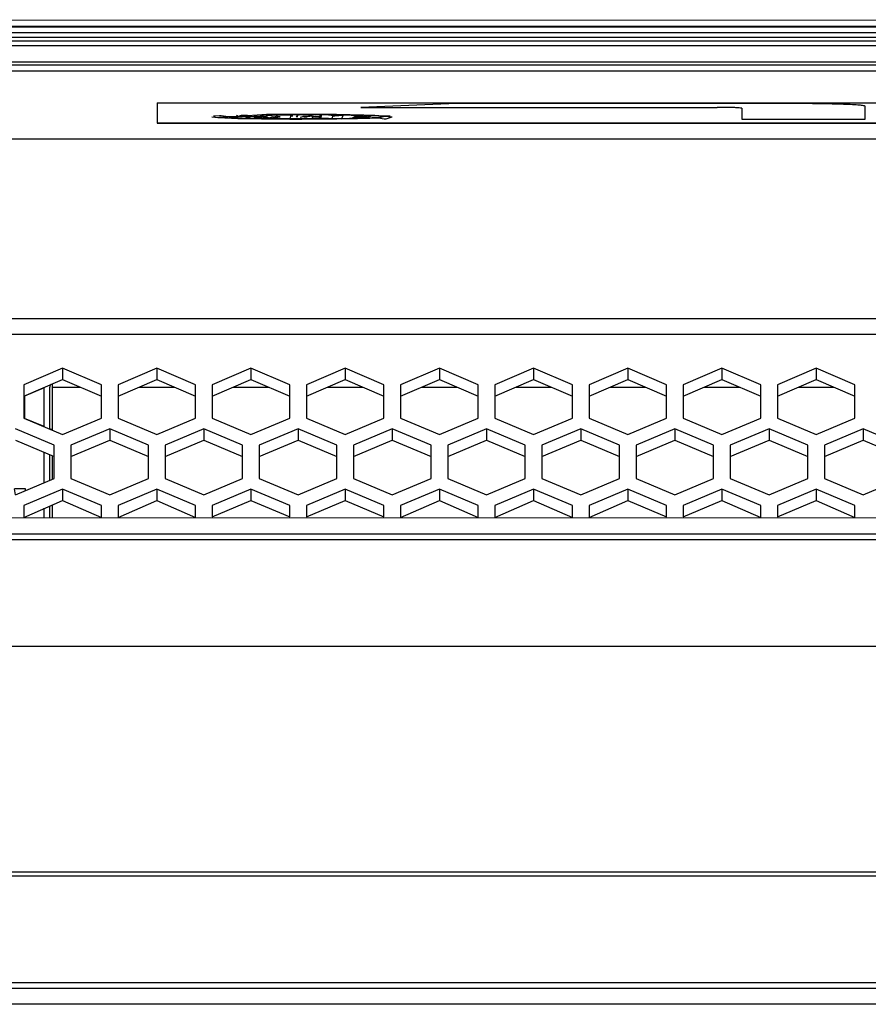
# Model space of a CAD drawing. Header units: millimetres. Extents: x -789 to 806, y 40 to 243.
# Tile 11 of 27: x -191 to -114, y 119 to 208. Entities that reach past the tile are written whole.
import ezdxf

# ---------------------------------------------------------------- set-up
doc = ezdxf.new("R2010")
doc.units = ezdxf.units.MM

# ---------------------------------------------------------------- blocks, each defined once
blk = doc.blocks.new('Abschirmblech-Elektronik__6', base_point=(-188.826, 163.285))
at = {"color": 7, "linetype": 'Continuous'}
for p, q in [((-188.826, 171.456), (-188.826, 175.025)), ((-188.326, 171.243), (-188.326, 175.025)), ((-188.126, 175.293), (-188.126, 175.025)), ((-188.126, 175.025), (-188.126, 171.158)), ((-59.126, 175.52), (-59.126, 175.025)), ((-59.126, 170.98), (-59.126, 175.025)), ((-58.926, 175.025), (-58.926, 171.066)), ((-58.48, 175.293), (-58.426, 175.025)), ((-58.426, 175.025), (-58.426, 171.279)), ((-188.826, 166.418), (-188.826, 169.153)), ((-188.326, 166.631), (-188.326, 168.94)), ((-188.126, 168.854), (-188.126, 166.717)), ((-58.426, 168.976), (-58.426, 166.595)), ((-188.126, 164.413), (-188.126, 163.285)), ((-59.126, 164.327), (-59.126, 164.591)), ((-58.926, 164.505), (-58.926, 164.327)), ((-188.826, 163.285), (-188.826, 164.115)), ((-188.326, 163.285), (-188.326, 164.328))]:
    blk.add_line(p, q, dxfattribs=at)
at = {"color": 1, "linetype": 'Continuous'}
for p, q in [((-188.126, 175.025), (-185.554, 175.025)), ((-180.293, 175.025), (-177.054, 175.025)), ((-171.793, 175.025), (-168.554, 175.025)), ((-163.293, 175.025), (-160.054, 175.025)), ((-154.783, 175.025), (-151.544, 175.025)), ((-146.283, 175.025), (-143.044, 175.025)), ((-137.783, 175.025), (-134.544, 175.025)), ((-129.283, 175.025), (-126.044, 175.025)), ((-120.783, 175.025), (-117.544, 175.025)), ((-112.283, 175.025), (-109.044, 175.025)), ((-103.783, 175.025), (-100.544, 175.025)), ((-95.283, 175.025), (-92.044, 175.025)), ((-86.783, 175.025), (-83.544, 175.025)), ((-78.283, 175.025), (-75.044, 175.025)), ((-69.783, 175.025), (-66.544, 175.025)), ((-61.283, 175.025), (-59.126, 175.025))]:
    blk.add_line(p, q, dxfattribs=at)
at = {"color": 7, "linetype": 'Continuous'}
for centre, radius, start, end in [((-188.095, 175.061), 0.234, 97.65138, 188.85795), ((-59.126, 175.025), 0.2, 0, 90)]:
    blk.add_arc(centre, radius, start, end, dxfattribs=at)
blk = doc.blocks.new('Gehaeusedeckel-oben__16', base_point=(-611.285, 163.273))
at = {"color": 1, "linetype": 'Continuous'}
for p, q in [((610.888, 203.555), (-594.141, 203.555)), ((-80.707, 197.423), (-602.033, 197.423)), ((-80.707, 197.423), (-602.033, 197.423)), ((-611.214, 181.24), (627.961, 181.24)), ((-611.285, 179.826), (628.033, 179.826))]:
    blk.add_line(p, q, dxfattribs=at)
at = {"color": 7, "linetype": 'Continuous'}
for p, q in [((610.888, 203.555), (-594.141, 203.555)), ((-187.174, 176.743), (-190.674, 175.249)), ((-187.174, 176.743), (-187.174, 175.716)), ((-183.674, 175.249), (-187.174, 176.743)), ((-178.674, 176.743), (-182.174, 175.249)), ((-175.174, 175.249), (-178.674, 176.743)), ((-178.674, 176.743), (-178.674, 175.716)), ((-170.174, 176.743), (-173.674, 175.249)), ((-166.674, 175.249), (-170.174, 176.743)), ((-170.174, 176.743), (-170.174, 175.716)), ((-161.674, 176.743), (-165.174, 175.249)), ((-158.174, 175.249), (-161.674, 176.743)), ((-161.674, 176.743), (-161.674, 175.716)), ((-153.164, 176.743), (-156.664, 175.249)), ((-149.664, 175.249), (-153.164, 176.743)), ((-153.164, 176.743), (-153.164, 175.716)), ((-144.664, 176.743), (-148.164, 175.249)), ((-141.164, 175.249), (-144.664, 176.743)), ((-144.664, 176.743), (-144.664, 175.716)), ((-136.164, 176.743), (-139.664, 175.249)), ((-132.664, 175.249), (-136.164, 176.743)), ((-136.164, 176.743), (-136.164, 175.716)), ((-127.664, 176.743), (-131.164, 175.249)), ((-127.664, 176.743), (-127.664, 175.716)), ((-124.164, 175.249), (-127.664, 176.743)), ((-119.164, 176.743), (-122.664, 175.249)), ((-119.164, 176.743), (-119.164, 175.716)), ((-115.664, 175.249), (-119.164, 176.743)), ((-190.674, 174.222), (-187.174, 175.716)), ((-190.674, 175.249), (-190.674, 172.245)), ((-187.174, 175.716), (-183.674, 174.222)), ((-183.674, 172.245), (-183.674, 175.249)), ((-182.174, 174.222), (-178.674, 175.716)), ((-182.174, 175.249), (-182.174, 172.245)), ((-178.674, 175.716), (-175.174, 174.222)), ((-175.174, 172.245), (-175.174, 175.249)), ((-173.674, 174.222), (-170.174, 175.716)), ((-173.674, 175.249), (-173.674, 172.245)), ((-170.174, 175.716), (-166.674, 174.222)), ((-166.674, 172.245), (-166.674, 175.249)), ((-165.174, 174.222), (-161.674, 175.716)), ((-165.174, 175.249), (-165.174, 172.245)), ((-161.674, 175.716), (-158.174, 174.222)), ((-158.174, 172.245), (-158.174, 175.249)), ((-156.664, 174.222), (-153.164, 175.716)), ((-156.664, 175.249), (-156.664, 172.245)), ((-153.164, 175.716), (-149.664, 174.222)), ((-149.664, 172.245), (-149.664, 175.249)), ((-148.164, 174.222), (-144.664, 175.716)), ((-148.164, 175.249), (-148.164, 172.245)), ((-144.664, 175.716), (-141.164, 174.222)), ((-141.164, 172.245), (-141.164, 175.249)), ((-139.664, 174.222), (-136.164, 175.716)), ((-139.664, 175.249), (-139.664, 172.245)), ((-136.164, 175.716), (-132.664, 174.222)), ((-132.664, 172.245), (-132.664, 175.249)), ((-131.164, 174.222), (-127.664, 175.716)), ((-131.164, 175.249), (-131.164, 172.245)), ((-127.664, 175.716), (-124.164, 174.222)), ((-124.164, 172.245), (-124.164, 175.249)), ((-122.664, 174.222), (-119.164, 175.716)), ((-122.664, 175.249), (-122.664, 172.245)), ((-119.164, 175.716), (-115.664, 174.222)), ((-115.664, 172.245), (-115.664, 175.249)), ((-190.674, 172.245), (-187.174, 170.751)), ((-187.174, 170.751), (-183.674, 172.245)), ((-182.174, 172.245), (-178.674, 170.751)), ((-178.674, 170.751), (-175.174, 172.245)), ((-173.674, 172.245), (-170.174, 170.751)), ((-170.174, 170.751), (-166.674, 172.245)), ((-165.174, 172.245), (-161.674, 170.751)), ((-161.674, 170.751), (-158.174, 172.245)), ((-156.664, 172.245), (-153.164, 170.751)), ((-153.164, 170.751), (-149.664, 172.245)), ((-148.164, 172.245), (-144.664, 170.751)), ((-144.664, 170.751), (-141.164, 172.245)), ((-139.664, 172.245), (-136.164, 170.751)), ((-136.164, 170.751), (-132.664, 172.245)), ((-131.164, 172.245), (-127.664, 170.751)), ((-127.664, 170.751), (-124.164, 172.245)), ((-122.664, 172.245), (-119.164, 170.751)), ((-119.164, 170.751), (-115.664, 172.245)), ((-187.924, 169.791), (-191.424, 171.285)), ((-182.924, 171.285), (-186.424, 169.791)), ((-182.924, 171.285), (-182.924, 170.262)), ((-179.424, 169.791), (-182.924, 171.285)), ((-174.424, 171.285), (-177.924, 169.791)), ((-170.924, 169.791), (-174.424, 171.285)), ((-174.424, 171.285), (-174.424, 170.262)), ((-165.924, 171.285), (-169.424, 169.791)), ((-165.924, 171.285), (-165.924, 170.262)), ((-162.424, 169.791), (-165.924, 171.285)), ((-157.424, 171.285), (-160.924, 169.791)), ((-157.424, 171.285), (-157.424, 170.262)), ((-153.924, 169.791), (-157.424, 171.285)), ((-148.914, 171.285), (-152.414, 169.791)), ((-148.914, 171.285), (-148.914, 170.262)), ((-145.414, 169.791), (-148.914, 171.285)), ((-140.414, 171.285), (-143.914, 169.791)), ((-136.914, 169.791), (-140.414, 171.285)), ((-140.414, 171.285), (-140.414, 170.262)), ((-131.914, 171.285), (-135.414, 169.791)), ((-128.414, 169.791), (-131.914, 171.285)), ((-131.914, 171.285), (-131.914, 170.262)), ((-123.414, 171.285), (-126.914, 169.791)), ((-119.914, 169.791), (-123.414, 171.285)), ((-123.414, 171.285), (-123.414, 170.262)), ((-114.914, 171.285), (-118.414, 169.791)), ((-114.914, 171.285), (-114.914, 170.262)), ((-111.414, 169.791), (-114.914, 171.285)), ((-191.424, 170.262), (-187.924, 168.768)), ((-187.924, 166.803), (-187.924, 169.791)), ((-186.424, 168.768), (-182.924, 170.262)), ((-186.424, 169.791), (-186.424, 166.803)), ((-182.924, 170.262), (-179.424, 168.768)), ((-179.424, 166.803), (-179.424, 169.791)), ((-177.924, 168.768), (-174.424, 170.262)), ((-177.924, 169.791), (-177.924, 166.803)), ((-174.424, 170.262), (-170.924, 168.768)), ((-170.924, 166.803), (-170.924, 169.791)), ((-169.424, 168.768), (-165.924, 170.262)), ((-169.424, 169.791), (-169.424, 166.803)), ((-165.924, 170.262), (-162.424, 168.768)), ((-162.424, 166.803), (-162.424, 169.791)), ((-160.924, 168.768), (-157.424, 170.262)), ((-160.924, 169.791), (-160.924, 166.803)), ((-157.424, 170.262), (-153.924, 168.768)), ((-153.924, 166.803), (-153.924, 169.791)), ((-152.414, 168.768), (-148.914, 170.262)), ((-152.414, 169.791), (-152.414, 166.803)), ((-148.914, 170.262), (-145.414, 168.768)), ((-145.414, 166.803), (-145.414, 169.791)), ((-143.914, 168.768), (-140.414, 170.262)), ((-143.914, 169.791), (-143.914, 166.803)), ((-140.414, 170.262), (-136.914, 168.768)), ((-136.914, 166.803), (-136.914, 169.791)), ((-135.414, 168.768), (-131.914, 170.262)), ((-135.414, 169.791), (-135.414, 166.803)), ((-131.914, 170.262), (-128.414, 168.768)), ((-128.414, 166.803), (-128.414, 169.791)), ((-126.914, 168.768), (-123.414, 170.262)), ((-126.914, 169.791), (-126.914, 166.803)), ((-123.414, 170.262), (-119.914, 168.768)), ((-119.914, 166.803), (-119.914, 169.791)), ((-118.414, 168.768), (-114.914, 170.262)), ((-118.414, 169.791), (-118.414, 166.803)), ((-114.914, 170.262), (-111.414, 168.768)), ((-191.424, 165.31), (-187.924, 166.803)), ((-186.424, 166.803), (-182.924, 165.31)), ((-182.924, 165.31), (-179.424, 166.803)), ((-177.924, 166.803), (-174.424, 165.31)), ((-174.424, 165.31), (-170.924, 166.803)), ((-169.424, 166.803), (-165.924, 165.31)), ((-165.924, 165.31), (-162.424, 166.803)), ((-160.924, 166.803), (-157.424, 165.31)), ((-157.424, 165.31), (-153.924, 166.803)), ((-152.414, 166.803), (-148.914, 165.31)), ((-148.914, 165.31), (-145.414, 166.803)), ((-143.914, 166.803), (-140.414, 165.31)), ((-140.414, 165.31), (-136.914, 166.803)), ((-135.414, 166.803), (-131.914, 165.31)), ((-131.914, 165.31), (-128.414, 166.803)), ((-126.914, 166.803), (-123.414, 165.31)), ((-123.414, 165.31), (-119.914, 166.803)), ((-118.414, 166.803), (-114.914, 165.31)), ((-114.914, 165.31), (-111.414, 166.803)), ((-187.174, 165.843), (-190.674, 164.349)), ((-183.674, 164.349), (-187.174, 165.843)), ((-187.174, 165.843), (-187.174, 164.82)), ((-178.674, 165.843), (-182.174, 164.349)), ((-175.174, 164.349), (-178.674, 165.843)), ((-178.674, 165.843), (-178.674, 164.82)), ((-170.174, 165.843), (-173.674, 164.349)), ((-166.674, 164.349), (-170.174, 165.843)), ((-170.174, 165.843), (-170.174, 164.82)), ((-161.674, 165.843), (-165.174, 164.349)), ((-158.174, 164.349), (-161.674, 165.843)), ((-161.674, 165.843), (-161.674, 164.82)), ((-153.164, 165.843), (-156.664, 164.349)), ((-149.664, 164.349), (-153.164, 165.843)), ((-153.164, 165.843), (-153.164, 164.82)), ((-144.664, 165.843), (-148.164, 164.349)), ((-141.164, 164.349), (-144.664, 165.843)), ((-144.664, 165.843), (-144.664, 164.82)), ((-136.164, 165.843), (-139.664, 164.349)), ((-132.664, 164.349), (-136.164, 165.843)), ((-136.164, 165.843), (-136.164, 164.82)), ((-127.664, 165.843), (-131.164, 164.349)), ((-127.664, 165.843), (-127.664, 164.82)), ((-124.164, 164.349), (-127.664, 165.843)), ((-119.164, 165.843), (-122.664, 164.349)), ((-119.164, 165.843), (-119.164, 164.82)), ((-115.664, 164.349), (-119.164, 165.843)), ((-190.674, 163.285), (-187.174, 164.82)), ((-190.674, 164.349), (-190.674, 163.285)), ((-187.174, 164.82), (-183.674, 163.285)), ((-183.674, 163.285), (-183.674, 164.349)), ((-182.174, 163.285), (-178.674, 164.82)), ((-182.174, 164.349), (-182.174, 163.285)), ((-178.674, 164.82), (-175.174, 163.285)), ((-175.174, 163.285), (-175.174, 164.349)), ((-173.674, 163.326), (-170.174, 164.82)), ((-173.674, 164.349), (-173.674, 163.326)), ((-170.174, 164.82), (-166.674, 163.326)), ((-166.674, 163.326), (-166.674, 164.349)), ((-165.174, 163.326), (-161.674, 164.82)), ((-165.174, 164.349), (-165.174, 163.326)), ((-161.674, 164.82), (-158.174, 163.326)), ((-158.174, 163.326), (-158.174, 164.349)), ((-156.664, 163.285), (-153.164, 164.82)), ((-156.664, 164.349), (-156.664, 163.285)), ((-153.164, 164.82), (-149.664, 163.285)), ((-149.664, 163.285), (-149.664, 164.349)), ((-148.164, 163.285), (-144.664, 164.82)), ((-148.164, 164.349), (-148.164, 163.285)), ((-144.664, 164.82), (-141.164, 163.285)), ((-141.164, 163.285), (-141.164, 164.349)), ((-139.664, 163.285), (-136.164, 164.82)), ((-139.664, 164.349), (-139.664, 163.285)), ((-136.164, 164.82), (-132.664, 163.326)), ((-132.664, 163.326), (-132.664, 164.349)), ((-131.164, 163.326), (-127.664, 164.82)), ((-131.164, 164.349), (-131.164, 163.326)), ((-127.664, 164.82), (-124.164, 163.285)), ((-124.164, 163.285), (-124.164, 164.349)), ((-122.664, 163.326), (-119.164, 164.82)), ((-122.664, 164.349), (-122.664, 163.326)), ((-119.164, 164.82), (-115.664, 163.285)), ((-115.664, 163.285), (-115.664, 164.349))]:
    blk.add_line(p, q, dxfattribs=at)
blk = doc.blocks.new('Gehaeusedeckel-unten-100-Jahre__17', base_point=(-224.609, 163.326))
at = {"color": 7, "linetype": 'Continuous'}
for p, q in [((-188.826, 174.983), (-190.609, 174.222)), ((-190.609, 174.222), (-190.609, 172.217)), ((-188.826, 171.484), (-190.609, 172.217)), ((-188.126, 171.185), (-188.326, 171.271))]:
    blk.add_line(p, q, dxfattribs=at)
blk = doc.blocks.new('Dekorleiste_1__18', base_point=(-557.126, 206.24))
at = {"color": 1, "linetype": 'Continuous'}
for p, q in [((-557.126, 207.533), (573.874, 207.533)), ((-557.126, 207.043), (573.874, 207.043)), ((-557.126, 206.608), (573.874, 206.608)), ((573.874, 206.24), (-557.126, 206.24))]:
    blk.add_line(p, q, dxfattribs=at)
at = {"color": 7, "linetype": 'Continuous'}
for p, q in [((-557.126, 207.533), (573.874, 207.533)), ((573.874, 206.24), (-557.126, 206.24))]:
    blk.add_line(p, q, dxfattribs=at)
blk = doc.blocks.new('Skypanel-Logo-max__21', base_point=(-178.626, 198.847))
at = {"color": 7, "linetype": 'Continuous'}
for p, q in [((-178.626, 200.692), (-80.078, 200.692)), ((-178.626, 200.692), (-178.626, 198.847)), ((-151.585, 200.621), (-160.27, 200.279)), ((-160.27, 200.279), (-128.092, 200.279)), ((-160.27, 200.279), (-128.092, 200.279)), ((-121.419, 200.621), (-151.585, 200.621)), ((-125.867, 200.202), (-125.867, 199.223)), ((-114.746, 199.223), (-114.746, 200.388)), ((-173.718, 199.431), (-173.164, 199.354)), ((-173.718, 199.431), (-173.164, 199.354)), ((-173.349, 199.494), (-173.555, 199.473)), ((-173.005, 199.517), (-173.349, 199.494)), ((-173.164, 199.354), (-173.022, 199.375)), ((-173.164, 199.354), (-173.022, 199.375)), ((-173.022, 199.375), (-172.706, 199.402)), ((-172.706, 199.402), (-173.022, 199.375)), ((-173.022, 199.375), (-172.706, 199.402)), ((-173.022, 199.375), (-172.534, 199.321)), ((-173.022, 199.375), (-172.534, 199.321)), ((-172.849, 199.526), (-173.005, 199.517)), ((-172.239, 199.427), (-172.849, 199.526)), ((-172.706, 199.402), (-172.239, 199.427)), ((-172.239, 199.427), (-172.706, 199.402)), ((-172.706, 199.402), (-172.239, 199.427)), ((-172.534, 199.321), (-171.358, 199.283)), ((-172.534, 199.321), (-171.358, 199.283)), ((-171.332, 199.46), (-172.239, 199.427)), ((-172.239, 199.427), (-171.619, 199.451)), ((-172.239, 199.427), (-171.619, 199.451)), ((-171.91, 199.321), (-172.239, 199.427)), ((-170.977, 199.292), (-171.91, 199.321)), ((-171.619, 199.451), (-169.915, 199.493)), ((-171.619, 199.451), (-171.332, 199.46)), ((-171.332, 199.46), (-171.483, 199.536)), ((-171.358, 199.283), (-170.977, 199.292)), ((-171.358, 199.283), (-169.234, 199.243)), ((-171.358, 199.283), (-169.234, 199.243)), ((-168.773, 199.624), (-171.332, 199.46)), ((-171.054, 199.548), (-171.332, 199.46)), ((-170.481, 199.559), (-171.054, 199.548)), ((-170.977, 199.292), (-170.699, 199.309)), ((-169.846, 199.268), (-170.977, 199.292)), ((-170.313, 199.442), (-170.481, 199.559)), ((-170.468, 199.426), (-169.915, 199.493)), ((-169.915, 199.493), (-167.681, 199.62)), ((-167.114, 199.238), (-169.846, 199.268)), ((-169.234, 199.243), (-166.68, 199.223)), ((-169.234, 199.243), (-166.68, 199.223)), ((-169.188, 199.577), (-169.03, 199.578)), ((-165.574, 199.64), (-168.773, 199.624)), ((-168.235, 199.436), (-167.945, 199.435)), ((-168.087, 199.326), (-167.813, 199.279)), ((-167.945, 199.435), (-167.744, 199.426)), ((-167.905, 199.595), (-167.194, 199.602)), ((-167.744, 199.426), (-167.905, 199.595)), ((-167.681, 199.62), (-166.413, 199.626)), ((-167.194, 199.602), (-166.583, 199.604)), ((-164.428, 199.237), (-167.114, 199.238)), ((-166.583, 199.604), (-166.68, 199.223)), ((-166.68, 199.223), (-165.574, 199.221)), ((-166.68, 199.223), (-165.574, 199.221)), ((-166.583, 199.604), (-166.413, 199.626)), ((-166.413, 199.626), (-163.782, 199.622)), ((-165.709, 199.397), (-165.497, 199.446)), ((-162.446, 199.624), (-165.574, 199.64)), ((-165.377, 199.265), (-165.574, 199.221)), ((-165.574, 199.221), (-162.411, 199.237)), ((-165.574, 199.221), (-162.411, 199.237)), ((-165.128, 199.26), (-165.377, 199.265)), ((-164.844, 199.258), (-165.128, 199.26)), ((-164.047, 199.268), (-164.844, 199.258)), ((-164.429, 199.436), (-164.047, 199.435)), ((-161.972, 199.258), (-164.428, 199.237)), ((-164.047, 199.435), (-163.831, 199.424)), ((-163.167, 199.268), (-164.047, 199.268)), ((-163.831, 199.424), (-163.782, 199.622)), ((-163.831, 199.281), (-163.831, 199.424)), ((-163.782, 199.622), (-161.303, 199.594)), ((-162.796, 199.514), (-162.873, 199.272)), ((-162.796, 199.514), (-162.601, 199.512)), ((-162.601, 199.512), (-161.866, 199.577)), ((-159.999, 199.565), (-162.446, 199.624)), ((-162.411, 199.237), (-160.552, 199.265)), ((-162.411, 199.237), (-160.552, 199.265)), ((-161.972, 199.258), (-161.866, 199.577)), ((-160.172, 199.292), (-161.972, 199.258)), ((-161.303, 199.594), (-159.999, 199.565)), ((-161.129, 199.566), (-160.819, 199.559)), ((-160.819, 199.559), (-161.129, 199.566)), ((-159.864, 199.436), (-160.821, 199.426)), ((-160.819, 199.559), (-159.864, 199.436)), ((-160.552, 199.265), (-159.458, 199.291)), ((-160.552, 199.265), (-159.458, 199.291)), ((-159.25, 199.321), (-160.172, 199.292)), ((-159.999, 199.565), (-159.239, 199.541)), ((-159.007, 199.554), (-159.999, 199.565)), ((-159.458, 199.291), (-158.672, 199.347)), ((-159.458, 199.291), (-158.672, 199.347)), ((-158.672, 199.347), (-159.25, 199.321)), ((-159.239, 199.541), (-158.671, 199.515)), ((-158.261, 199.488), (-159.007, 199.554)), ((-158.672, 199.347), (-158.09, 199.471)), ((-158.535, 199.354), (-158.672, 199.347)), ((-158.672, 199.347), (-158.144, 199.244)), ((-158.671, 199.515), (-158.535, 199.507)), ((-158.535, 199.507), (-158.261, 199.488)), ((-158.261, 199.488), (-158.535, 199.354)), ((-157.797, 199.493), (-158.261, 199.488)), ((-158.261, 199.488), (-158.09, 199.471)), ((-158.09, 199.471), (-158.261, 199.488)), ((-158.144, 199.244), (-157.98, 199.254)), ((-158.09, 199.471), (-157.432, 199.431)), ((-157.98, 199.254), (-157.432, 199.431)), ((-157.602, 199.473), (-157.797, 199.493)), ((-125.867, 199.223), (-114.746, 199.223)), ((-125.867, 199.223), (-114.746, 199.223)), ((-178.626, 198.847), (-156.019, 198.847)), ((-156.019, 198.847), (-178.626, 198.847)), ((-156.019, 198.847), (-80.682, 198.847)), ((-80.682, 198.847), (-156.019, 198.847))]:
    blk.add_line(p, q, dxfattribs=at)
for points in [[(-125.867, 200.202), (-125.898, 200.205), (-126.114, 200.227), (-126.512, 200.255), (-126.979, 200.269), (-127.516, 200.276), (-128.092, 200.279)], [(-125.867, 200.202), (-125.898, 200.205), (-126.114, 200.227), (-126.512, 200.255), (-126.979, 200.269), (-127.516, 200.276), (-128.092, 200.279)], [(-114.746, 200.388), (-114.875, 200.422), (-115.254, 200.477), (-115.871, 200.517), (-116.701, 200.552), (-117.712, 200.581), (-118.866, 200.603), (-120.117, 200.616), (-121.419, 200.621)], [(-170.699, 199.309), (-170.497, 199.411), (-170.468, 199.426)], [(-170.468, 199.426), (-170.448, 199.428), (-170.313, 199.442)], [(-170.313, 199.442), (-170.39, 199.434), (-170.468, 199.426)], [(-170.468, 199.426), (-170.448, 199.428), (-170.313, 199.442)], [(-170.468, 199.426), (-170.32, 199.32), (-170.299, 199.305)], [(-169.599, 199.398), (-169.85, 199.397), (-169.915, 199.493)], [(-169.846, 199.268), (-169.598, 199.375), (-169.343, 199.342), (-168.91, 199.298), (-168.537, 199.308)], [(-169.599, 199.398), (-169.587, 199.398), (-169.502, 199.404), (-169.393, 199.413), (-169.202, 199.442)], [(-168.873, 199.434), (-169.117, 199.437), (-169.304, 199.426), (-169.49, 199.406), (-169.599, 199.398)], [(-169.202, 199.442), (-169.115, 199.439), (-168.962, 199.435), (-168.86, 199.434), (-168.677, 199.432)], [(-168.873, 199.434), (-168.861, 199.434), (-168.775, 199.433), (-168.69, 199.432), (-168.677, 199.432)], [(-168.873, 199.434), (-168.705, 199.371), (-168.537, 199.308)], [(-168.537, 199.308), (-168.758, 199.417), (-168.873, 199.434)], [(-168.537, 199.308), (-168.691, 199.293), (-168.713, 199.291)], [(-168.235, 199.436), (-168.386, 199.372), (-168.537, 199.308)], [(-168.235, 199.436), (-168.386, 199.372), (-168.537, 199.308)], [(-168.537, 199.308), (-167.971, 199.298), (-167.535, 199.264)], [(-168.537, 199.308), (-168.458, 199.293), (-168.378, 199.278)], [(-167.945, 199.435), (-168.035, 199.394), (-168.235, 199.436)], [(-167.744, 199.426), (-168.062, 199.352), (-168.235, 199.436)], [(-167.535, 199.264), (-167.777, 199.314), (-167.945, 199.435)], [(-167.813, 199.279), (-167.74, 199.28), (-167.668, 199.282)], [(-167.55, 199.423), (-167.647, 199.424), (-167.744, 199.426)], [(-167.535, 199.264), (-166.908, 199.239), (-166.346, 199.26)], [(-166.408, 199.484), (-166.561, 199.589), (-166.583, 199.604), (-166.586, 199.539), (-166.589, 199.474)], [(-166.408, 199.484), (-166.419, 199.483), (-166.498, 199.479), (-166.575, 199.54), (-166.583, 199.604)], [(-166.089, 199.458), (-166.017, 199.518), (-165.945, 199.578)], [(-166.089, 199.458), (-166.072, 199.456), (-165.958, 199.444)], [(-165.574, 199.64), (-165.676, 199.614), (-165.85, 199.583), (-165.933, 199.578), (-165.945, 199.578)], [(-165.709, 199.397), (-165.682, 199.403), (-165.497, 199.446)], [(-165.183, 199.599), (-165.196, 199.599), (-165.29, 199.6), (-165.473, 199.621), (-165.574, 199.64)], [(-165.497, 199.446), (-165.186, 199.447), (-164.768, 199.51)], [(-164.768, 199.51), (-165.117, 199.456), (-165.497, 199.446)], [(-164.768, 199.51), (-164.937, 199.578), (-165.183, 199.599)], [(-164.768, 199.51), (-164.752, 199.502), (-164.636, 199.449)], [(-163.831, 199.424), (-164.044, 199.434), (-164.238, 199.436), (-164.525, 199.45), (-164.768, 199.51)], [(-164.636, 199.449), (-164.686, 199.472), (-164.636, 199.449), (-164.532, 199.443), (-164.429, 199.436)], [(-163.831, 199.281), (-164.044, 199.416), (-164.238, 199.436), (-164.512, 199.426), (-164.665, 199.318)], [(-164.428, 199.237), (-164.237, 199.252), (-164.047, 199.268)], [(-164.047, 199.268), (-163.939, 199.275), (-163.831, 199.281)], [(-163.987, 199.595), (-163.885, 199.608), (-163.782, 199.622)], [(-163.987, 199.595), (-163.968, 199.574), (-163.831, 199.424)], [(-163.213, 199.595), (-163.465, 199.603), (-163.782, 199.622)], [(-162.601, 199.512), (-162.911, 199.554), (-163.213, 199.595)], [(-163.167, 199.268), (-162.947, 199.271), (-162.739, 199.275)], [(-161.972, 199.258), (-161.58, 199.282), (-161.242, 199.291), (-160.953, 199.36), (-160.821, 199.426)], [(-161.687, 199.576), (-161.699, 199.576), (-161.777, 199.576), (-161.855, 199.577), (-161.866, 199.577)], [(-161.129, 199.566), (-161.401, 199.58), (-161.687, 199.576)], [(-161.129, 199.566), (-161.11, 199.566), (-160.974, 199.563), (-160.838, 199.56), (-160.819, 199.559)], [(-161.032, 199.295), (-160.848, 199.41), (-160.821, 199.426)], [(-160.821, 199.426), (-160.834, 199.418), (-160.927, 199.361), (-161.019, 199.303), (-161.032, 199.295)], [(-160.821, 199.426), (-159.869, 199.34), (-159.239, 199.541)], [(-160.821, 199.426), (-160.459, 199.325), (-160.172, 199.292)], [(-159.999, 199.565), (-160.164, 199.546), (-160.422, 199.522), (-160.531, 199.517), (-160.547, 199.516)], [(-160.547, 199.516), (-160.531, 199.517), (-160.422, 199.522), (-160.313, 199.527), (-160.298, 199.527)], [(-159.864, 199.436), (-159.932, 199.501), (-159.999, 199.565), (-160.148, 199.546), (-160.298, 199.527)], [(-160.172, 199.292), (-160.018, 199.364), (-159.864, 199.436)], [(-159.007, 199.554), (-159.03, 199.552), (-159.194, 199.536), (-159.541, 199.506), (-159.999, 199.565)], [(-159.664, 199.467), (-159.689, 199.463), (-159.864, 199.436)], [(-159.864, 199.436), (-159.852, 199.438), (-159.764, 199.451), (-159.677, 199.465), (-159.664, 199.467)], [(-159.25, 199.321), (-159.048, 199.345), (-159.019, 199.349)], [(-159.239, 199.541), (-159.036, 199.553), (-159.007, 199.554)]]:
    blk.add_spline(points, degree=3, dxfattribs=at)
blk = doc.blocks.new('Fuehrung__23', base_point=(-593.023, 204.126))
at = {"color": 7, "linetype": 'Continuous'}
blk.add_line((8.186, 208.189), (-557.126, 207.977), dxfattribs=at)
at = {"color": 1, "linetype": 'Continuous'}
for p, q in [((573.874, 207.583), (-557.126, 207.583)), ((-557.126, 205.855), (573.874, 205.855)), ((-588.975, 204.401), (605.722, 204.401)), ((-593.023, 204.126), (609.77, 204.126))]:
    blk.add_line(p, q, dxfattribs=at)
blk = doc.blocks.new('Rückdeckel-kpl___27', base_point=(-643.569, 163.273))
for name, p in [('Fuehrung__23', (-593.023, 204.126)), ('Dekorleiste_1__18', (-557.126, 206.24)), ('Gehaeusedeckel-oben__16', (-611.285, 163.273)), ('Skypanel-Logo-max__21', (-178.626, 198.847)), ('Gehaeusedeckel-unten-100-Jahre__17', (-224.609, 163.326))]:
    blk.add_blockref(name, p)
blk = doc.blocks.new('CFK-Haltebuegel', base_point=(-732.126, 118.893))
at = {"color": 7, "linetype": 'Continuous'}
for p, q in [((-588.561, 163.285), (-87.465, 163.258)), ((-591.471, 161.285), (-81.929, 161.285)), ((-67.012, 131.285), (-592.189, 131.285)), ((-81.463, 121.285), (-591.518, 121.285)), ((-87.476, 119.354), (-588.585, 119.354))]:
    blk.add_line(p, q, dxfattribs=at)
at = {"color": 1, "linetype": 'Continuous'}
for p, q in [((-87.522, 161.785), (-588.631, 161.785)), ((-81.378, 151.634), (-592.142, 151.634)), ((-592.189, 130.936), (-80.927, 130.936)), ((-87.522, 120.785), (-588.631, 120.785))]:
    blk.add_line(p, q, dxfattribs=at)
blk = doc.blocks.new('CFK-Haltebügel-kpl_', base_point=(-788.852, 39.943))
blk.add_blockref('CFK-Haltebuegel', (-732.126, 118.893))
blk = doc.blocks.new('Carbonbügel', base_point=(-788.852, 39.943))
blk.add_blockref('CFK-Haltebügel-kpl_', (-788.852, 39.943))
blk = doc.blocks.new('CF100-4_5-5_5P__37', base_point=(-198.684, 163.285))
at = {"color": 7, "linetype": 'Continuous'}
for p, q in [((-190.526, 165.875), (-191.526, 165.875)), ((-191.427, 165.311), (-191.526, 165.875)), ((-190.526, 165.693), (-190.526, 165.875)), ((-198.684, 163.535), (-198.041, 163.375)), ((-192.526, 163.285), (-192.526, 163.477)), ((-193.041, 163.375), (-198.041, 163.375))]:
    blk.add_line(p, q, dxfattribs=at)
blk = doc.blocks.new('DC-Kabel-Treiber_3__38', base_point=(-198.684, 163.285))
blk.add_blockref('CF100-4_5-5_5P__37', (-198.684, 163.285))
blk = doc.blocks.new('Elektronikeinheit-kpl___47', base_point=(-273.126, 163.285))
blk.add_blockref('DC-Kabel-Treiber_3__38', (-198.684, 163.285))
blk = doc.blocks.new('Montage-fuer-Funktionstest__84', base_point=(-722.071, 63.425))
blk.add_blockref('Elektronikeinheit-kpl___47', (-273.126, 163.285))
blk = doc.blocks.new('S360-C__85', base_point=(-788.852, 39.943))
for name, p in [('Carbonbügel', (-788.852, 39.943)), ('Rückdeckel-kpl___27', (-643.569, 163.273)), ('Montage-fuer-Funktionstest__84', (-722.071, 63.425)), ('Abschirmblech-Elektronik__6', (-188.826, 163.285))]:
    blk.add_blockref(name, p)
blk = doc.blocks.new('DrfsichtA', base_point=(-18, 110))
blk.add_blockref('S360-C__85', (-788.852, 39.943))

msp = doc.modelspace()

# ---------------------------------------------------------------- block references
msp.add_blockref('DrfsichtA', (-18, 110))

doc.saveas('drawing.dxf')
